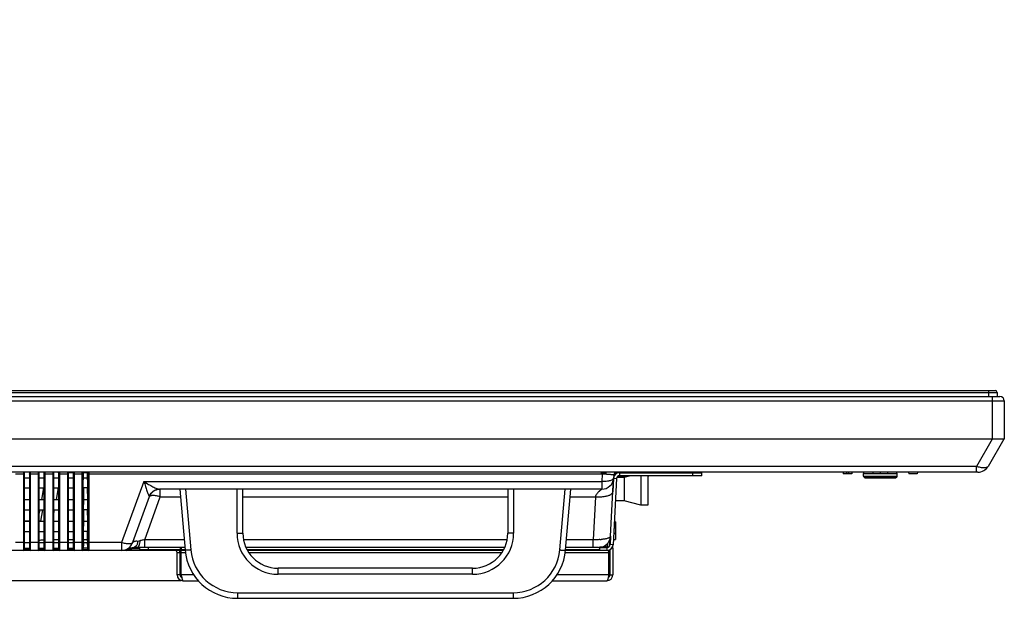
# Model space of a CAD drawing. Header units: millimetres. Extents: x -9020 to -2602, y 1105 to 6065.
# Tile 71 of 80: x -6519 to -6183, y 3939 to 4137. Entities that reach past the tile are written whole.
import ezdxf

# ---------------------------------------------------------------- set-up
doc = ezdxf.new("R2010")
doc.units = ezdxf.units.MM
doc.header["$LTSCALE"] = 65.395
doc.header["$PDSIZE"] = 0.05
doc.layers.get('0').update_dxf_attribs({"linetype": 'CONTINUOUS'})
doc.layers.get('Defpoints').update_dxf_attribs({"linetype": 'CONTINUOUS'})
doc.layers.add('02___PRT_ALL_AXES', color=7, linetype='CONTINUOUS')
doc.styles.get("Standard").update_dxf_attribs({"font": 'GOTHIC.TTF', "width": 0.5})
doc.dimstyles.new('ISO-25', dxfattribs={"dimtxt": 2.5, "dimasz": 2.5, "dimexe": 1.25, "dimexo": 0.625, "dimtad": 1, "dimtxsty": 'STANDARD', "dimcen": 2.5, "dimadec": 0, "dimazin": 0, "dimtfac": 1, "dimtmove": 0, "dimatfit": 3, "dimfxl": 1, "dimarcsym": 0})

# ---------------------------------------------------------------- blocks, each defined once
blk = doc.blocks.new('*D2')
at = {"color": 3, "lineweight": -2}
for p, q in [((-7776.39, 4010.08), (-7776.39, 4113.64)), ((-7634.94, 4010.08), (-7777.64, 4010.08)), ((-7776.39, 3995.08), (-7776.39, 3960.08)), ((-6463.8, 3945.08), (-7777.64, 3945.08))]:
    blk.add_line(p, q, dxfattribs=at)
at = {"color": 3}
for points in [[(-7773.89, 3995.08), (-7778.89, 3995.08), (-7776.39, 4010.08)], [(-7778.89, 3960.08), (-7773.89, 3960.08), (-7776.39, 3945.08)]]:
    blk.add_solid(points, dxfattribs=at)
at = {"layer": 'Defpoints', "color": 0}
for p in [(-7634.32, 4010.08), (-7776.39, 3945.08), (-6463.18, 3945.08)]:
    blk.add_point(p, dxfattribs=at)
at = {"color": 2, "insert": (-7794.35, 4078.23), "char_height": 20, "attachment_point": 5, "rotation": 90}
blk.add_mtext('65 [2,559]', dxfattribs=at)

msp = doc.modelspace()

# ---------------------------------------------------------------- linework, layer by layer
at = {"color": 7, "linetype": 'Continuous'}
for p, q in [((-7634.32, 4010.08), (-6185.64, 4010.08)), ((-6188.04, 4010.08), (-6188.04, 4008.08)), ((-7637.35, 4006.58), (-6182.6, 4006.58)), ((-7635.85, 4008.08), (-6184.1, 4008.08)), ((-7634.92, 4009.48), (-6185.04, 4009.48)), ((-6186.6, 3993.48), (-6186.6, 4008.08)), ((-6185.04, 4009.48), (-6185.04, 4008.08)), ((-6182.6, 4006.58), (-6182.6, 3993.48)), ((-6182.6, 3993.48), (-7637.35, 3993.48)), ((-6186.7, 3993.48), (-6192.07, 3984.18)), ((-6182.8, 3993.48), (-6188.17, 3984.18)), ((-6192.07, 3984.18), (-7627.89, 3984.18)), ((-6192.07, 3982.18), (-6192.07, 3984.18)), ((-6191.64, 3982.18), (-7628.32, 3982.18)), ((-6517.58, 3981.52), (-6520.38, 3981.52)), ((-6517.58, 3955.48), (-6517.58, 3982.18)), ((-6517.28, 3955.78), (-6517.28, 3982.18)), ((-6517.28, 3980.28), (-6515.68, 3980.28)), ((-6515.68, 3982.18), (-6515.68, 3955.78)), ((-6515.38, 3982.18), (-6515.38, 3955.48)), ((-6512.58, 3981.52), (-6515.38, 3981.52)), ((-6512.58, 3955.48), (-6512.58, 3982.18)), ((-6512.28, 3955.78), (-6512.28, 3982.18)), ((-6512.28, 3980.28), (-6510.68, 3980.28)), ((-6510.68, 3982.18), (-6510.68, 3955.78)), ((-6510.38, 3982.18), (-6510.38, 3955.48)), ((-6507.58, 3981.52), (-6510.38, 3981.52)), ((-6507.58, 3955.48), (-6507.58, 3982.18)), ((-6507.28, 3955.78), (-6507.28, 3982.18)), ((-6507.28, 3980.28), (-6505.68, 3980.28)), ((-6505.68, 3982.18), (-6505.68, 3955.78)), ((-6505.38, 3982.18), (-6505.38, 3955.48)), ((-6502.58, 3981.52), (-6505.38, 3981.52)), ((-6502.58, 3955.48), (-6502.58, 3982.18)), ((-6502.28, 3955.78), (-6502.28, 3982.18)), ((-6502.28, 3980.28), (-6500.68, 3980.28)), ((-6500.68, 3982.18), (-6500.68, 3955.78)), ((-6500.38, 3982.18), (-6500.38, 3955.48)), ((-6497.58, 3981.52), (-6500.38, 3981.52)), ((-6497.58, 3955.48), (-6497.58, 3982.18)), ((-6497.28, 3955.78), (-6497.28, 3982.18)), ((-6497.28, 3976.83), (-6497.17, 3982.18)), ((-6497.17, 3982.15), (-6497.28, 3981.63)), ((-6497.21, 3980.28), (-6495.75, 3980.28)), ((-6495.68, 3976.83), (-6495.79, 3982.18)), ((-6495.79, 3982.15), (-6495.68, 3981.63)), ((-6495.68, 3955.78), (-6495.68, 3982.18)), ((-6495.38, 3982.18), (-6495.38, 3955.48)), ((-6319.95, 3981.52), (-6495.38, 3981.52)), ((-6319.95, 3981.52), (-6320.08, 3979.01)), ((-6319.95, 3982.18), (-6319.95, 3981.52)), ((-6317.13, 3960.27), (-6316.09, 3980.08)), ((-6315.09, 3980.05), (-6316.28, 3957.38)), ((-6316.09, 3980.1), (-6315.09, 3980.05)), ((-6316.03, 3981.23), (-6316.08, 3980.17)), ((-6315.69, 3981.19), (-6316.03, 3981.21)), ((-6315.5, 3981.68), (-6315.88, 3981.7)), ((-6315.5, 3981.68), (-6315.5, 3982.06)), ((-6314.09, 3981.99), (-6314.09, 3980.99)), ((-6285.99, 3980.99), (-6314.09, 3980.99)), ((-6288.99, 3980.99), (-6288.99, 3981.99)), ((-6285.99, 3980.99), (-6285.99, 3981.99)), ((-6237.68, 3982.18), (-6237.63, 3981.68)), ((-6236.53, 3982.18), (-6236.48, 3981.68)), ((-6235.83, 3982.18), (-6235.87, 3981.68)), ((-6234.68, 3982.18), (-6234.72, 3981.68)), ((-6230.73, 3981.76), (-6227.43, 3981.76)), ((-6230.73, 3980.83), (-6230.73, 3981.76)), ((-6230.73, 3980.83), (-6219.23, 3980.83)), ((-6230.61, 3980.6), (-6219.34, 3980.6)), ((-6230.21, 3980.29), (-6230.61, 3980.6)), ((-6230.21, 3980.29), (-6219.75, 3980.29)), ((-6220.04, 3980.2), (-6229.91, 3980.2)), ((-6227.48, 3982.18), (-6227.42, 3981.68)), ((-6224.98, 3982.18), (-6224.98, 3981.68)), ((-6222.48, 3982.18), (-6222.54, 3981.68)), ((-6222.53, 3981.76), (-6219.23, 3981.76)), ((-6219.75, 3980.29), (-6219.34, 3980.6)), ((-6219.23, 3980.83), (-6219.23, 3981.76)), ((-6215.28, 3982.18), (-6215.23, 3981.68)), ((-6212.28, 3982.18), (-6212.32, 3981.68)), ((-6517.28, 3976.83), (-6515.68, 3976.83)), ((-6512.28, 3976.83), (-6510.68, 3976.83)), ((-6511.4, 3972.88), (-6510.7, 3976.83)), ((-6507.28, 3976.83), (-6505.68, 3976.83)), ((-6506.42, 3972.88), (-6505.72, 3976.83)), ((-6502.28, 3976.83), (-6500.68, 3976.83)), ((-6495.68, 3976.83), (-6497.28, 3976.83)), ((-6497.18, 3976.83), (-6497.21, 3972.88)), ((-6495.74, 3972.88), (-6495.78, 3976.83)), ((-6476.54, 3979.01), (-6484.15, 3958.11)), ((-6476.54, 3979.01), (-6320.08, 3979.01)), ((-6320.08, 3976.38), (-6471.16, 3976.38)), ((-6470.94, 3973.75), (-6470.94, 3976.38)), ((-6464.31, 3976.38), (-6462.48, 3955.51)), ((-6462.31, 3976.38), (-6460.49, 3955.62)), ((-6444.73, 3961.31), (-6444.73, 3976.38)), ((-6442.73, 3961.38), (-6442.73, 3976.38)), ((-6352.23, 3976.38), (-6352.23, 3961.38)), ((-6350.23, 3976.38), (-6350.23, 3961.31)), ((-6334.46, 3955.62), (-6332.65, 3976.38)), ((-6332.47, 3955.51), (-6330.64, 3976.38)), ((-6320.08, 3979.01), (-6320.08, 3976.38)), ((-6517.28, 3972.88), (-6515.68, 3972.88)), ((-6512.28, 3972.88), (-6510.68, 3972.88)), ((-6507.28, 3972.88), (-6505.68, 3972.88)), ((-6502.28, 3972.88), (-6500.68, 3972.88)), ((-6497.21, 3972.88), (-6497.28, 3969.38)), ((-6497.21, 3972.88), (-6495.74, 3972.88)), ((-6495.68, 3969.38), (-6495.74, 3972.88)), ((-6474.7, 3973.75), (-6480.39, 3958.11)), ((-6476.26, 3959.11), (-6470.94, 3973.75)), ((-6470.94, 3973.75), (-6464.08, 3973.75)), ((-6442.73, 3973.75), (-6352.23, 3973.75)), ((-6330.87, 3973.75), (-6322.32, 3973.75)), ((-6322.32, 3973.75), (-6323.09, 3959.11)), ((-6517.28, 3969.38), (-6515.68, 3969.38)), ((-6512.28, 3969.38), (-6510.68, 3969.38)), ((-6512.28, 3967.88), (-6512.01, 3969.38)), ((-6511.75, 3965.43), (-6511.06, 3969.38)), ((-6507.28, 3969.38), (-6505.68, 3969.38)), ((-6507.28, 3968), (-6507.03, 3969.38)), ((-6502.28, 3969.38), (-6500.68, 3969.38)), ((-6495.68, 3969.38), (-6497.28, 3969.38)), ((-6497.18, 3969.31), (-6497.21, 3965.43)), ((-6497.18, 3969.38), (-6497.18, 3969.31)), ((-6495.78, 3969.31), (-6495.78, 3969.38)), ((-6495.74, 3965.43), (-6495.78, 3969.31)), ((-6515.68, 3965.48), (-6517.28, 3965.48)), ((-6517.28, 3965.43), (-6515.68, 3965.43)), ((-6511.75, 3965.48), (-6512.28, 3965.48)), ((-6512.28, 3965.43), (-6510.68, 3965.43)), ((-6507.28, 3965.43), (-6505.68, 3965.43)), ((-6502.28, 3965.43), (-6500.68, 3965.43)), ((-6497.21, 3965.43), (-6497.28, 3961.93)), ((-6497.21, 3965.43), (-6495.74, 3965.43)), ((-6495.68, 3961.93), (-6495.74, 3965.43)), ((-6315.97, 3963.2), (-6315.43, 3963.2)), ((-6315.43, 3965.2), (-6315.87, 3965.2)), ((-6315.43, 3965.2), (-6315.43, 3959.2)), ((-6517.28, 3961.93), (-6515.68, 3961.93)), ((-6512.28, 3961.93), (-6510.68, 3961.93)), ((-6507.28, 3961.93), (-6505.68, 3961.93)), ((-6502.28, 3961.93), (-6500.68, 3961.93)), ((-6495.68, 3961.93), (-6497.28, 3961.93)), ((-6497.17, 3958.73), (-6497.18, 3961.93)), ((-6495.78, 3958.73), (-6495.78, 3961.93)), ((-6316.18, 3959.2), (-6315.43, 3959.2)), ((-6315.43, 3961.2), (-6316.08, 3961.2)), ((-6517.58, 3958.11), (-6520.38, 3958.11)), ((-6517.28, 3958.18), (-6515.68, 3958.18)), ((-6517.28, 3956.18), (-6515.68, 3956.18)), ((-6517.28, 3955.78), (-6515.68, 3955.78)), ((-6512.58, 3958.11), (-6515.38, 3958.11)), ((-6512.28, 3958.18), (-6510.68, 3958.18)), ((-6512.28, 3956.18), (-6510.68, 3956.18)), ((-6512.28, 3955.78), (-6510.68, 3955.78)), ((-6507.58, 3958.11), (-6510.38, 3958.11)), ((-6507.28, 3959.13), (-6505.68, 3959.13)), ((-6507.28, 3958.18), (-6505.68, 3958.18)), ((-6507.28, 3956.18), (-6505.68, 3956.18)), ((-6507.28, 3955.78), (-6505.68, 3955.78)), ((-6502.58, 3958.11), (-6505.38, 3958.11)), ((-6502.28, 3959.13), (-6500.68, 3959.13)), ((-6502.28, 3958.18), (-6500.68, 3958.18)), ((-6502.28, 3956.18), (-6500.68, 3956.18)), ((-6502.28, 3955.78), (-6500.68, 3955.78)), ((-6497.58, 3958.11), (-6500.38, 3958.11)), ((-6497.17, 3958.73), (-6497.28, 3958.22)), ((-6495.68, 3956.18), (-6497.28, 3956.18)), ((-6497.28, 3955.78), (-6495.68, 3955.78)), ((-6497.17, 3959.13), (-6495.78, 3959.13)), ((-6497.17, 3958.18), (-6495.78, 3958.18)), ((-6495.78, 3958.73), (-6495.68, 3958.22)), ((-6484.15, 3958.11), (-6495.38, 3958.11)), ((-6484.15, 3958.11), (-6484.15, 3955.48)), ((-6480.7, 3955.98), (-6480.72, 3955.98)), ((-6477.98, 3955.98), (-6480.7, 3955.98)), ((-6462.57, 3956.48), (-6478.92, 3956.48)), ((-6477.98, 3955.68), (-6477.98, 3956.68)), ((-6462.8, 3959.11), (-6476.26, 3959.11)), ((-6476.26, 3956.48), (-6476.26, 3959.11)), ((-6474.98, 3955.68), (-6474.98, 3956.48)), ((-6464.18, 3956.48), (-6464.18, 3955.68)), ((-6463.82, 3956.48), (-6463.82, 3955.68)), ((-6352.44, 3959.11), (-6442.51, 3959.11)), ((-6353.28, 3956.48), (-6441.67, 3956.48)), ((-6321.25, 3956.48), (-6332.39, 3956.48)), ((-6323.09, 3959.11), (-6332.16, 3959.11)), ((-6323.09, 3956.48), (-6323.09, 3959.11)), ((-6320.73, 3955.68), (-6320.73, 3956.68)), ((-6318.78, 3957.24), (-6318.78, 3956.68)), ((-6318.27, 3955.48), (-6318.27, 3956.48)), ((-6318.03, 3956.68), (-6318.03, 3957.94)), ((-6317.73, 3956.64), (-6317.73, 3956.68)), ((-6317.43, 3958.94), (-6317.43, 3956.95)), ((-6316.28, 3957.38), (-6317.28, 3957.43)), ((-6316.38, 3956.28), (-6316.68, 3956.28)), ((-6316.43, 3956.72), (-6316.43, 3956.28)), ((-6316.38, 3956.28), (-6316.38, 3947.08)), ((-6462.48, 3955.48), (-7357.47, 3955.48)), ((-6482.57, 3955.56), (-6482.55, 3955.56)), ((-6482.57, 3955.56), (-6482.55, 3955.56)), ((-6482.55, 3955.56), (-6482.56, 3955.48)), ((-6464.18, 3955.68), (-6477.98, 3955.68)), ((-6477.78, 3955.48), (-6477.78, 3955.68)), ((-6474.78, 3955.48), (-6474.78, 3955.68)), ((-6464.18, 3954.68), (-6465.18, 3954.68)), ((-6465.18, 3947.08), (-6465.18, 3954.68)), ((-6462.5, 3955.68), (-6463.82, 3955.68)), ((-6463.82, 3947.08), (-6463.82, 3955.48)), ((-6462.39, 3954.68), (-6463.82, 3954.68)), ((-6353.67, 3955.68), (-6441.28, 3955.68)), ((-6353.78, 3955.48), (-6441.18, 3955.48)), ((-6354.27, 3954.68), (-6440.68, 3954.68)), ((-6317.73, 3954.68), (-6332.56, 3954.68)), ((-6318.27, 3955.48), (-6332.47, 3955.48)), ((-6320.73, 3955.68), (-6332.46, 3955.68)), ((-6317.73, 3947.08), (-6317.73, 3955.56)), ((-6317.73, 3954), (-6317.43, 3954)), ((-6317.43, 3952.01), (-6317.43, 3955.67)), ((-6317.38, 3955.4), (-6317.43, 3955.4)), ((-6364.23, 3949.38), (-6430.73, 3949.38)), ((-6430.73, 3947.31), (-6430.73, 3949.38)), ((-6364.23, 3947.31), (-6364.23, 3949.38)), ((-6317.73, 3952), (-6317.43, 3952)), ((-6317.53, 3951.4), (-6317.73, 3951.4)), ((-6317.53, 3951.4), (-6317.53, 3952)), ((-6317.43, 3951.4), (-6317.43, 3952)), ((-6317.38, 3951.4), (-6317.43, 3951.4)), ((-6464.18, 3947.08), (-6465.18, 3947.08)), ((-6459.52, 3947.08), (-6463.82, 3947.08)), ((-6364.23, 3947.31), (-6430.73, 3947.31)), ((-6317.73, 3947.08), (-6335.44, 3947.08)), ((-6317.38, 3947.08), (-6316.38, 3947.08)), ((-6463.18, 3945.08), (-6457.97, 3945.08)), ((-6336.99, 3945.08), (-6318.38, 3945.08)), ((-6444.55, 3941.01), (-6350.4, 3941.01)), ((-6444.55, 3941.01), (-6444.55, 3939.08)), ((-6444.55, 3939.08), (-6350.4, 3939.08)), ((-6350.4, 3941.01), (-6350.4, 3939.08))]:
    msp.add_line(p, q, dxfattribs=at)
at = {"color": 3, "linetype": 'Continuous'}
for p, q in [((-6316.09, 3980.05), (-6316.33, 3975.49)), ((-6314.09, 3981.99), (-6285.99, 3981.99)), ((-6317.13, 3960.27), (-6317.28, 3957.43)), ((-6321.12, 3956.48), (-6318.27, 3956.48)), ((-6320.73, 3956.68), (-6317.73, 3956.68)), ((-6464.18, 3947.08), (-6464.18, 3954.68)), ((-6317.38, 3955.69), (-6317.38, 3947.08))]:
    msp.add_line(p, q, dxfattribs=at)
at = {"color": 7, "linetype": 'Continuous'}
for centre, radius, start, end in [((-6185.64, 4009.48), 0.6, 0, 90), ((-6184.1, 4006.58), 1.5, 0, 90), ((-6191.64, 3986.18), 4, 270, 330), ((-6320.08, 3980.38), 4, 270, 357), ((-6319.42, 3936.94), 44.58, 88.8345, 90.6725), ((-6315.49, 3981.88), 3, 174.2604, 177), ((-6315.03, 3981.18), 1, 90, 177), ((-6314.09, 3979.99), 1, 90, 177), ((-6230.23, 3981.76), 0.5, 123.2913, 180), ((-6230.43, 3980.83), 0.3, 180, 231.2123), ((-6229.91, 3980.7), 0.5, 234.4855, 270), ((-6220.04, 3980.7), 0.5, 270, 305.5145), ((-6219.73, 3981.76), 0.5, 0, 56.7087), ((-6219.53, 3980.83), 0.3, 308.7877, 0), ((-6470.94, 3972.38), 4, 93.1111, 160), ((-6430.73, 3961.31), 14, 180, 270), ((-6430.73, 3961.38), 12, 180, 270), ((-6364.23, 3961.38), 12, 270, 0), ((-6364.23, 3961.31), 14, 270, 360), ((-6322.08, 3979.26), 20.15, 273.8127, 274.1769), ((-6322.03, 3978.65), 19.54, 274.1769, 274.5488), ((-6321.98, 3978.02), 18.91, 274.5487, 274.9287), ((-6321.12, 3960.48), 4, 288.1809, 355.2361), ((-6517.58, 3955.78), 0.3, 270, 0), ((-6515.38, 3955.78), 0.3, 180, 270), ((-6512.58, 3955.78), 0.3, 270, 0), ((-6510.38, 3955.78), 0.3, 180, 270), ((-6507.58, 3955.78), 0.3, 270, 0), ((-6505.38, 3955.78), 0.3, 180, 270), ((-6502.58, 3955.78), 0.3, 270, 0), ((-6500.38, 3955.78), 0.3, 180, 270), ((-6497.58, 3955.78), 0.3, 270, 0), ((-6524.69, 3958.68), 27.52, 358.9624, 0.0966), ((-6468.27, 3958.68), 27.52, 179.9034, 181.0376), ((-6495.38, 3955.78), 0.3, 180, 270), ((-6484.15, 3959.48), 4, 270, 340), ((-6482.56, 3959.18), 3.7, 270, 300.1327), ((-6478.88, 3952.84), 3.64, 90.5756, 120.2924), ((-6478.84, 3952.78), 3.7, 90, 120.1327), ((-6478.92, 3956.93), 0.452, 270.0351, 279.2333), ((-6478.88, 3952.85), 3.63, 90, 90.5622), ((-6318.27, 3957.48), 2, 270, 357), ((-6484.14, 3971.26), 15.78, 269.9807, 275.7303), ((-6466.18, 3954.68), 1, 0, 53.1532), ((-6444.55, 3957.08), 18, 185, 270), ((-6444.55, 3957.01), 16, 185, 270), ((-6350.4, 3957.01), 16, 270, 355), ((-6350.4, 3957.08), 18, 270, 355), ((-6463.18, 3947.08), 2, 180, 270), ((-6318.38, 3947.08), 2, 270, 0)]:
    msp.add_arc(centre, radius, start, end, dxfattribs=at)
at = {"color": 3, "linetype": 'Continuous'}
for centre, radius, start, end in [((-6314.09, 3979.99), 2, 90, 174.0877), ((-6318.27, 3957.48), 1, 270, 357), ((-6466.18, 3954.68), 2, 0, 23.5826), ((-6463.18, 3947.08), 1, 180, 242.8148), ((-6318.38, 3947.08), 1, 297.1852, 0)]:
    msp.add_arc(centre, radius, start, end, dxfattribs=at)
at = {"color": 7, "linetype": 'Continuous'}
for points, knots in [([(-6188.17, 3984.18), (-6188.22, 3984.09), (-6188.37, 3983.93), (-6188.69, 3983.76), (-6189.1, 3983.67), (-6189.59, 3983.64), (-6190.15, 3983.68), (-6190.99, 3983.82), (-6191.64, 3984.02), (-6192.07, 3984.18)], [0, 0, 0, 0, 0.073577, 0.157972, 0.258403, 0.376665, 0.512304, 0.663432, 1, 1, 1, 1]), ([(-6517.58, 3981.52), (-6517.54, 3981.52), (-6517.47, 3981.53), (-6517.38, 3981.54), (-6517.33, 3981.57), (-6517.3, 3981.59), (-6517.28, 3981.61), (-6517.28, 3981.63)], [0, 0, 0, 0, 0.34487, 0.644086, 0.765223, 0.863864, 1, 1, 1, 1]), ([(-6515.38, 3981.52), (-6515.42, 3981.52), (-6515.49, 3981.53), (-6515.57, 3981.54), (-6515.62, 3981.57), (-6515.66, 3981.59), (-6515.68, 3981.61), (-6515.68, 3981.63)], [0, 0, 0, 0, 0.34487, 0.644086, 0.765223, 0.863864, 1, 1, 1, 1]), ([(-6512.58, 3981.52), (-6512.54, 3981.52), (-6512.47, 3981.53), (-6512.38, 3981.54), (-6512.33, 3981.57), (-6512.3, 3981.59), (-6512.28, 3981.61), (-6512.28, 3981.63)], [0, 0, 0, 0, 0.34487, 0.644086, 0.765223, 0.863864, 1, 1, 1, 1]), ([(-6510.38, 3981.52), (-6510.42, 3981.52), (-6510.49, 3981.53), (-6510.57, 3981.54), (-6510.62, 3981.57), (-6510.66, 3981.59), (-6510.68, 3981.61), (-6510.68, 3981.63)], [0, 0, 0, 0, 0.34487, 0.644086, 0.765223, 0.863864, 1, 1, 1, 1]), ([(-6507.58, 3981.52), (-6507.54, 3981.52), (-6507.47, 3981.53), (-6507.38, 3981.54), (-6507.33, 3981.57), (-6507.3, 3981.59), (-6507.28, 3981.61), (-6507.28, 3981.63)], [0, 0, 0, 0, 0.34487, 0.644086, 0.765223, 0.863864, 1, 1, 1, 1]), ([(-6505.38, 3981.52), (-6505.42, 3981.52), (-6505.49, 3981.53), (-6505.57, 3981.54), (-6505.62, 3981.57), (-6505.66, 3981.59), (-6505.68, 3981.61), (-6505.68, 3981.63)], [0, 0, 0, 0, 0.34487, 0.644086, 0.765223, 0.863864, 1, 1, 1, 1]), ([(-6502.58, 3981.52), (-6502.54, 3981.52), (-6502.47, 3981.53), (-6502.38, 3981.54), (-6502.33, 3981.57), (-6502.3, 3981.59), (-6502.28, 3981.61), (-6502.28, 3981.63)], [0, 0, 0, 0, 0.34487, 0.644086, 0.765223, 0.863864, 1, 1, 1, 1]), ([(-6500.38, 3981.52), (-6500.42, 3981.52), (-6500.49, 3981.53), (-6500.57, 3981.54), (-6500.62, 3981.57), (-6500.66, 3981.59), (-6500.68, 3981.61), (-6500.68, 3981.63)], [0, 0, 0, 0, 0.34487, 0.644086, 0.765223, 0.863864, 1, 1, 1, 1]), ([(-6497.58, 3981.52), (-6497.54, 3981.52), (-6497.47, 3981.53), (-6497.38, 3981.54), (-6497.33, 3981.57), (-6497.3, 3981.59), (-6497.28, 3981.61), (-6497.28, 3981.63)], [0, 0, 0, 0, 0.34487, 0.644086, 0.765223, 0.863864, 1, 1, 1, 1]), ([(-6495.38, 3981.52), (-6495.42, 3981.52), (-6495.49, 3981.53), (-6495.57, 3981.54), (-6495.62, 3981.57), (-6495.66, 3981.59), (-6495.68, 3981.61), (-6495.68, 3981.63)], [0, 0, 0, 0, 0.34487, 0.644086, 0.765223, 0.863864, 1, 1, 1, 1]), ([(-6316.08, 3980.17), (-6316.08, 3980.13), (-6316.1, 3980.04), (-6316.17, 3979.9), (-6316.27, 3979.78), (-6316.47, 3979.61), (-6316.81, 3979.43), (-6317.3, 3979.26), (-6317.9, 3979.12), (-6318.58, 3979.03), (-6319.32, 3978.99), (-6319.82, 3979), (-6320.08, 3979.01)], [0, 0, 0, 0, 0.030412, 0.062869, 0.099004, 0.139899, 0.23787, 0.35813, 0.498687, 0.655824, 0.824748, 1, 1, 1, 1]), ([(-6318.52, 3981.52), (-6318.16, 3981.51), (-6317.67, 3981.49), (-6317.05, 3981.45), (-6316.69, 3981.42), (-6316.44, 3981.38), (-6316.28, 3981.35), (-6316.19, 3981.33), (-6316.12, 3981.31), (-6316.06, 3981.28), (-6316.03, 3981.25), (-6316.03, 3981.23)], [0, 0, 0, 0, 0.416101, 0.587704, 0.730702, 0.843339, 0.888008, 0.924887, 0.954062, 0.975779, 1, 1, 1, 1]), ([(-6476.54, 3979.01), (-6476.02, 3978.67), (-6475.01, 3978.04), (-6473.96, 3977.46), (-6473.44, 3977.2)], [0, 0, 0, 0, 0.515606, 1, 1, 1, 1]), ([(-6476.54, 3979.01), (-6476.37, 3978.45), (-6476.03, 3977.38), (-6475.67, 3976.32), (-6475.49, 3975.82)], [0, 0, 0, 0, 0.523827, 1, 1, 1, 1]), ([(-6474.72, 3973.99), (-6474.57, 3974.34), (-6474.17, 3975), (-6473.32, 3975.78), (-6472.29, 3976.27), (-6471.54, 3976.38), (-6471.16, 3976.38)], [0, 0, 0, 0, 0.252778, 0.50351, 0.75233, 1, 1, 1, 1]), ([(-6473.44, 3977.2), (-6473.23, 3977.09), (-6472.81, 3976.89), (-6472.2, 3976.63), (-6471.73, 3976.47), (-6471.39, 3976.4), (-6471.24, 3976.38), (-6471.16, 3976.38)], [0, 0, 0, 0, 0.298133, 0.572197, 0.811483, 0.913292, 1, 1, 1, 1]), ([(-6320.08, 3976.38), (-6320.08, 3976.38), (-6320.09, 3976.37), (-6320.11, 3976.37), (-6320.13, 3976.35), (-6320.17, 3976.32), (-6320.22, 3976.29), (-6320.29, 3976.24), (-6320.4, 3976.16), (-6320.55, 3976.05), (-6320.7, 3975.92), (-6320.88, 3975.78), (-6321.12, 3975.56), (-6321.44, 3975.25), (-6321.81, 3974.83), (-6322.15, 3974.34), (-6322.29, 3973.95), (-6322.32, 3973.75)], [0, 0, 0, 0, 0.002102, 0.008153, 0.017776, 0.030619, 0.046362, 0.064724, 0.108331, 0.159782, 0.217776, 0.281277, 0.349444, 0.497091, 0.656426, 0.824505, 1, 1, 1, 1]), ([(-6475.49, 3975.82), (-6475.42, 3975.62), (-6475.28, 3975.24), (-6475.1, 3974.78), (-6474.97, 3974.47), (-6474.88, 3974.27), (-6474.8, 3974.12), (-6474.75, 3974.03), (-6474.72, 3973.99)], [0, 0, 0, 0, 0.323709, 0.610084, 0.734758, 0.843663, 0.933407, 1, 1, 1, 1]), ([(-6474.72, 3973.99), (-6474.7, 3973.96), (-6474.66, 3973.88), (-6474.68, 3973.79), (-6474.7, 3973.75)], [0, 0, 0, 0, 0.484516, 1, 1, 1, 1]), ([(-6470.94, 3973.75), (-6471.16, 3973.82), (-6471.61, 3973.95), (-6472.26, 3974.1), (-6472.88, 3974.19), (-6473.42, 3974.22), (-6473.89, 3974.2), (-6474.23, 3974.13), (-6474.43, 3974.03), (-6474.59, 3973.93), (-6474.67, 3973.83), (-6474.7, 3973.75)], [0, 0, 0, 0, 0.17967, 0.350624, 0.508019, 0.647687, 0.766493, 0.86293, 0.903134, 0.938662, 1, 1, 1, 1]), ([(-6322.32, 3973.75), (-6321.73, 3973.72), (-6320.58, 3973.73), (-6319.45, 3973.85), (-6318.91, 3973.96)], [0, 0, 0, 0, 0.521981, 1, 1, 1, 1]), ([(-6318.91, 3973.96), (-6318.55, 3974.02), (-6318.04, 3974.15), (-6317.42, 3974.38), (-6317.05, 3974.57), (-6316.75, 3974.78), (-6316.52, 3975), (-6316.37, 3975.23), (-6316.33, 3975.41), (-6316.33, 3975.49)], [0, 0, 0, 0, 0.345247, 0.493959, 0.625378, 0.739502, 0.837544, 0.92255, 1, 1, 1, 1]), ([(-6444.73, 3961.31), (-6444.6, 3961.31), (-6444.34, 3961.31), (-6443.97, 3961.32), (-6443.63, 3961.32), (-6443.33, 3961.33), (-6443.09, 3961.34), (-6442.92, 3961.35), (-6442.82, 3961.36), (-6442.77, 3961.37), (-6442.74, 3961.37), (-6442.73, 3961.38), (-6442.73, 3961.38)], [0, 0, 0, 0, 0.194484, 0.381869, 0.554361, 0.70557, 0.829793, 0.922181, 0.955332, 0.979332, 0.994095, 1, 1, 1, 1]), ([(-6350.23, 3961.31), (-6350.36, 3961.31), (-6350.61, 3961.31), (-6350.98, 3961.32), (-6351.32, 3961.32), (-6351.62, 3961.33), (-6351.87, 3961.34), (-6352.04, 3961.35), (-6352.13, 3961.36), (-6352.18, 3961.37), (-6352.21, 3961.37), (-6352.23, 3961.38), (-6352.23, 3961.38)], [0, 0, 0, 0, 0.194484, 0.381869, 0.554361, 0.70557, 0.829793, 0.922181, 0.955332, 0.979332, 0.994095, 1, 1, 1, 1]), ([(-6320.74, 3959.15), (-6320.92, 3959.14), (-6321.71, 3959.1), (-6322.49, 3959.09), (-6323.09, 3959.11)], [0, 0, 0, 0, 0.240942, 1, 1, 1, 1]), ([(-6317.13, 3960.24), (-6317.15, 3960.09), (-6317.31, 3959.94), (-6317.53, 3959.81), (-6317.74, 3959.7), (-6318.08, 3959.57), (-6318.54, 3959.45), (-6319.31, 3959.29), (-6319.92, 3959.22), (-6320.36, 3959.18)], [0, 0, 0, 0, 0.123859, 0.167264, 0.216298, 0.331516, 0.469253, 0.628095, 1, 1, 1, 1]), ([(-6517.58, 3958.11), (-6517.54, 3958.11), (-6517.47, 3958.12), (-6517.38, 3958.13), (-6517.33, 3958.16), (-6517.3, 3958.18), (-6517.28, 3958.2), (-6517.28, 3958.22)], [0, 0, 0, 0, 0.34487, 0.644086, 0.765223, 0.863864, 1, 1, 1, 1]), ([(-6515.38, 3958.11), (-6515.42, 3958.11), (-6515.49, 3958.12), (-6515.57, 3958.13), (-6515.62, 3958.16), (-6515.66, 3958.18), (-6515.68, 3958.2), (-6515.68, 3958.22)], [0, 0, 0, 0, 0.34487, 0.644086, 0.765223, 0.863864, 1, 1, 1, 1]), ([(-6512.58, 3958.11), (-6512.54, 3958.11), (-6512.47, 3958.12), (-6512.38, 3958.13), (-6512.33, 3958.16), (-6512.3, 3958.18), (-6512.28, 3958.2), (-6512.28, 3958.22)], [0, 0, 0, 0, 0.34487, 0.644086, 0.765223, 0.863864, 1, 1, 1, 1]), ([(-6512.28, 3959.01), (-6512.17, 3959.01), (-6511.64, 3959.02), (-6511.1, 3959.04), (-6510.68, 3959.06)], [0, 0, 0, 0, 0.201446, 1, 1, 1, 1]), ([(-6510.38, 3958.11), (-6510.42, 3958.11), (-6510.49, 3958.12), (-6510.57, 3958.13), (-6510.62, 3958.16), (-6510.66, 3958.18), (-6510.68, 3958.2), (-6510.68, 3958.22)], [0, 0, 0, 0, 0.34487, 0.644086, 0.765223, 0.863864, 1, 1, 1, 1]), ([(-6507.58, 3958.11), (-6507.54, 3958.11), (-6507.47, 3958.12), (-6507.38, 3958.13), (-6507.33, 3958.16), (-6507.3, 3958.18), (-6507.28, 3958.2), (-6507.28, 3958.22)], [0, 0, 0, 0, 0.34487, 0.644086, 0.765223, 0.863864, 1, 1, 1, 1]), ([(-6505.38, 3958.11), (-6505.42, 3958.11), (-6505.49, 3958.12), (-6505.57, 3958.13), (-6505.62, 3958.16), (-6505.66, 3958.18), (-6505.68, 3958.2), (-6505.68, 3958.22)], [0, 0, 0, 0, 0.34487, 0.644086, 0.765223, 0.863864, 1, 1, 1, 1]), ([(-6502.58, 3958.11), (-6502.54, 3958.11), (-6502.47, 3958.12), (-6502.38, 3958.13), (-6502.33, 3958.16), (-6502.3, 3958.18), (-6502.28, 3958.2), (-6502.28, 3958.22)], [0, 0, 0, 0, 0.34487, 0.644086, 0.765223, 0.863864, 1, 1, 1, 1]), ([(-6500.38, 3958.11), (-6500.42, 3958.11), (-6500.49, 3958.12), (-6500.57, 3958.13), (-6500.62, 3958.16), (-6500.66, 3958.18), (-6500.68, 3958.2), (-6500.68, 3958.22)], [0, 0, 0, 0, 0.34487, 0.644086, 0.765223, 0.863864, 1, 1, 1, 1]), ([(-6497.58, 3958.11), (-6497.54, 3958.11), (-6497.47, 3958.12), (-6497.38, 3958.13), (-6497.33, 3958.16), (-6497.3, 3958.18), (-6497.28, 3958.2), (-6497.28, 3958.22)], [0, 0, 0, 0, 0.34487, 0.644086, 0.765223, 0.863864, 1, 1, 1, 1]), ([(-6495.38, 3958.11), (-6495.42, 3958.11), (-6495.49, 3958.12), (-6495.57, 3958.13), (-6495.62, 3958.16), (-6495.66, 3958.18), (-6495.68, 3958.2), (-6495.68, 3958.22)], [0, 0, 0, 0, 0.34487, 0.644086, 0.765223, 0.863864, 1, 1, 1, 1]), ([(-6480.39, 3958.11), (-6480.41, 3958.04), (-6480.5, 3957.93), (-6480.65, 3957.83), (-6480.86, 3957.74), (-6481.19, 3957.67), (-6481.66, 3957.64), (-6482.21, 3957.67), (-6482.82, 3957.77), (-6483.47, 3957.91), (-6483.92, 3958.04), (-6484.15, 3958.11)], [0, 0, 0, 0, 0.061338, 0.096866, 0.13707, 0.233507, 0.352313, 0.491981, 0.649376, 0.82033, 1, 1, 1, 1]), ([(-6481.12, 3956.22), (-6481.25, 3956.14), (-6481.71, 3955.89), (-6482.19, 3955.68), (-6482.55, 3955.56)], [0, 0, 0, 0, 0.280325, 1, 1, 1, 1]), ([(-6480.72, 3955.98), (-6480.99, 3955.83), (-6481.59, 3955.6), (-6482.23, 3955.55), (-6482.55, 3955.56)], [0, 0, 0, 0, 0.497577, 1, 1, 1, 1]), ([(-6480.72, 3955.98), (-6480.71, 3956.01), (-6480.7, 3956.04), (-6480.69, 3956.09), (-6480.68, 3956.12), (-6480.69, 3956.17), (-6480.75, 3956.2), (-6480.81, 3956.21), (-6480.94, 3956.22), (-6481.04, 3956.22), (-6481.12, 3956.22)], [0, 0, 0, 0, 0.109384, 0.16962, 0.232271, 0.297635, 0.4013, 0.496615, 0.630286, 1, 1, 1, 1]), ([(-6480.57, 3956.35), (-6480.28, 3956.41), (-6479.74, 3956.61), (-6479.19, 3957.03), (-6478.86, 3957.44), (-6478.68, 3957.79), (-6478.57, 3958.16), (-6478.56, 3958.42), (-6478.58, 3958.54)], [0, 0, 0, 0, 0.273629, 0.521676, 0.64194, 0.761344, 0.880597, 1, 1, 1, 1]), ([(-6478.92, 3956.48), (-6479.07, 3956.48), (-6479.37, 3956.47), (-6479.79, 3956.42), (-6480.18, 3956.36), (-6480.44, 3956.35), (-6480.57, 3956.35)], [0, 0, 0, 0, 0.28406, 0.539129, 0.767096, 1, 1, 1, 1]), ([(-6478.58, 3958.54), (-6478.81, 3958.57), (-6479.22, 3958.59), (-6479.7, 3958.54), (-6480.01, 3958.45), (-6480.19, 3958.36), (-6480.32, 3958.25), (-6480.37, 3958.16), (-6480.39, 3958.11)], [0, 0, 0, 0, 0.348282, 0.628717, 0.742497, 0.839821, 0.923789, 1, 1, 1, 1]), ([(-6478.84, 3956.49), (-6478.78, 3956.5), (-6478.65, 3956.55), (-6478.47, 3956.69), (-6478.31, 3956.91), (-6478.09, 3957.3), (-6477.87, 3957.93), (-6477.75, 3958.49), (-6477.71, 3958.8)], [0, 0, 0, 0, 0.07095, 0.153558, 0.25231, 0.368947, 0.654578, 1, 1, 1, 1]), ([(-6477.71, 3958.8), (-6477.78, 3958.78), (-6478.08, 3958.72), (-6478.37, 3958.62), (-6478.58, 3958.54)], [0, 0, 0, 0, 0.253376, 1, 1, 1, 1]), ([(-6476.26, 3959.11), (-6476.38, 3959.08), (-6476.86, 3958.96), (-6477.34, 3958.86), (-6477.71, 3958.8)], [0, 0, 0, 0, 0.251547, 1, 1, 1, 1]), ([(-6460.49, 3955.62), (-6460.62, 3955.61), (-6460.87, 3955.58), (-6461.24, 3955.56), (-6461.58, 3955.53), (-6461.88, 3955.51), (-6462.12, 3955.5), (-6462.29, 3955.5), (-6462.39, 3955.5), (-6462.44, 3955.5), (-6462.47, 3955.5), (-6462.48, 3955.51), (-6462.48, 3955.51)], [0, 0, 0, 0, 0.194647, 0.382102, 0.554594, 0.705761, 0.829921, 0.922248, 0.955373, 0.979354, 0.994104, 1, 1, 1, 1]), ([(-6334.46, 3955.62), (-6334.33, 3955.61), (-6334.08, 3955.58), (-6333.71, 3955.56), (-6333.37, 3955.53), (-6333.07, 3955.51), (-6332.83, 3955.5), (-6332.66, 3955.5), (-6332.56, 3955.5), (-6332.51, 3955.5), (-6332.49, 3955.5), (-6332.47, 3955.51), (-6332.47, 3955.51)], [0, 0, 0, 0, 0.194647, 0.382102, 0.554594, 0.705761, 0.829921, 0.922248, 0.955373, 0.979354, 0.994104, 1, 1, 1, 1]), ([(-6463.82, 3947.08), (-6463.81, 3947), (-6463.75, 3946.71), (-6463.68, 3946.41), (-6463.63, 3946.19)], [0, 0, 0, 0, 0.258137, 1, 1, 1, 1]), ([(-6463.63, 3946.19), (-6463.6, 3946.04), (-6463.55, 3945.82), (-6463.47, 3945.55), (-6463.41, 3945.39), (-6463.35, 3945.26), (-6463.29, 3945.15), (-6463.22, 3945.08), (-6463.18, 3945.08)], [0, 0, 0, 0, 0.382214, 0.544561, 0.68408, 0.798922, 0.888395, 1, 1, 1, 1]), ([(-6317.92, 3946.19), (-6317.96, 3946.04), (-6318.01, 3945.82), (-6318.09, 3945.55), (-6318.14, 3945.39), (-6318.2, 3945.26), (-6318.26, 3945.15), (-6318.33, 3945.08), (-6318.38, 3945.08)], [0, 0, 0, 0, 0.382214, 0.544561, 0.68408, 0.798922, 0.888395, 1, 1, 1, 1]), ([(-6317.73, 3947.08), (-6317.75, 3947), (-6317.81, 3946.71), (-6317.87, 3946.41), (-6317.92, 3946.19)], [0, 0, 0, 0, 0.258137, 1, 1, 1, 1])]:
    msp.add_open_spline(points, degree=3, knots=knots, dxfattribs=at)
for points in [[(-6497.17, 3958.18), (-6497.2, 3957.51), (-6497.24, 3956.85), (-6497.28, 3956.18)], [(-6495.68, 3956.18), (-6495.72, 3956.85), (-6495.76, 3957.51), (-6495.78, 3958.18)], [(-6481.12, 3956.22), (-6480.94, 3956.27), (-6480.75, 3956.31), (-6480.57, 3956.35)]]:
    msp.add_open_spline(points, degree=3, dxfattribs=at)
at = {"layer": '02___PRT_ALL_AXES', "color": 7, "linetype": 'Continuous'}
for p, q in [((-6505.91, 3982.18), (-6505.89, 3982.17)), ((-6505.89, 3982.17), (-6505.76, 3982.16)), ((-6505.76, 3982.16), (-6505.68, 3982.15)), ((-6502.28, 3982.04), (-6500.68, 3982.04)), ((-6497.17, 3982.04), (-6495.78, 3982.04)), ((-6316.05, 3980.4), (-6316.07, 3980.4)), ((-6315.52, 3981.4), (-6315.5, 3981.68)), ((-6315.17, 3981.68), (-6315.5, 3981.68)), ((-6312.43, 3980.4), (-6315.01, 3980.4)), ((-6311.36, 3980.68), (-6314.82, 3980.68)), ((-6310.18, 3980.99), (-6312.43, 3980.4)), ((-6312.43, 3980.4), (-6312.43, 3972.4)), ((-6309.16, 3982.18), (-6309.16, 3981.99)), ((-6306.76, 3980.99), (-6306.76, 3970.9)), ((-6304.43, 3980.99), (-6304.43, 3970.9)), ((-6296.66, 3982.18), (-6296.66, 3981.99)), ((-6234.72, 3981.68), (-6237.63, 3981.68)), ((-6222.54, 3981.68), (-6227.42, 3981.68)), ((-6212.32, 3981.68), (-6215.23, 3981.68)), ((-6312.43, 3972.4), (-6315.49, 3972.4)), ((-6306.76, 3970.9), (-6312.43, 3972.4)), ((-6304.43, 3970.9), (-6306.76, 3970.9))]:
    msp.add_line(p, q, dxfattribs=at)
msp.add_arc((-6304.56, 3981.18), 0.5, 285.4703, 338.1453, dxfattribs=at)
msp.add_open_spline([(-6320.49, 3982.04), (-6320.36, 3982.05), (-6320.1, 3982.07), (-6319.73, 3982.09), (-6319.39, 3982.1), (-6319.09, 3982.1), (-6318.84, 3982.1), (-6318.66, 3982.09), (-6318.55, 3982.07), (-6318.5, 3982.06), (-6318.49, 3982.04), (-6318.49, 3982.04)], degree=3, knots=[0, 0, 0, 0, 0.194241, 0.381204, 0.553576, 0.704529, 0.82812, 0.91969, 0.976323, 0.991579, 1, 1, 1, 1], dxfattribs=at)

# ---------------------------------------------------------------- dimensions: what is measured, and where the dimension line sits
dim = msp.add_linear_dim(base=(-7776.39, 3945.08), p1=(-7634.32, 4010.08), p2=(-6463.18, 3945.08), angle=90, dimstyle='ISO-25', override={"dimtxt": 20, "dimasz": 15, "dimgap": 5, "dimdec": 0, "dimclrd": 3, "dimclre": 3, "dimclrt": 2, "dimadec": 1, "dimtp": 0.3, "dimtm": 0.3, "dimtofl": 0})
dim.commit()
dim.dimension.update_dxf_attribs({"geometry": '*D2', "text_midpoint": (-7776.39, 4078.23), "dimtype": 160})

doc.saveas('drawing.dxf')
